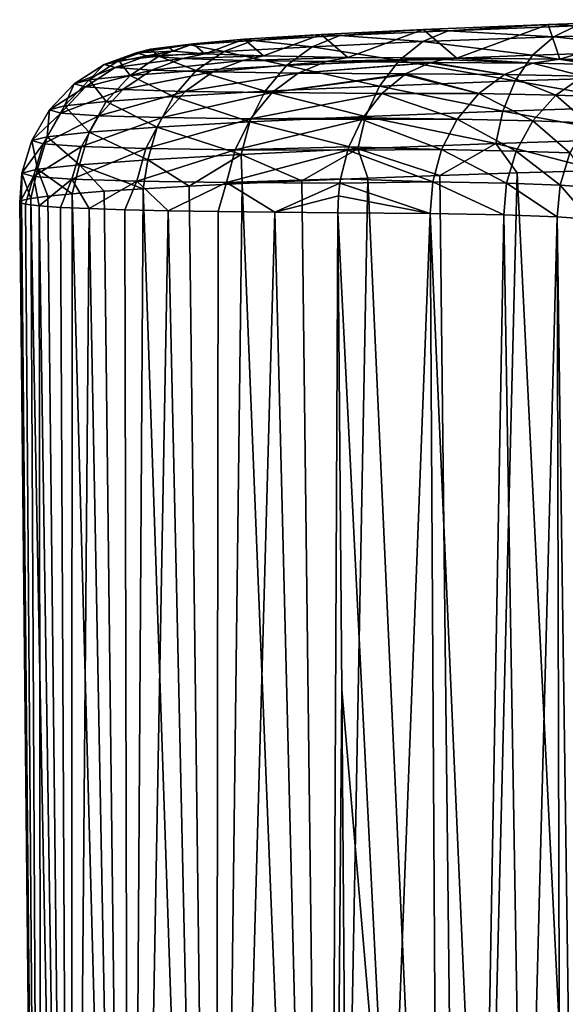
# Model space of a CAD drawing. Header units: millimetres. Extents: x -24 to 72, y 0 to 310.
# Tile 173 of 251: x -24 to -16, y 295 to 310. Entities that reach past the tile are written whole.
import ezdxf

# ---------------------------------------------------------------- set-up
doc = ezdxf.new("R2010")
doc.units = ezdxf.units.MM
doc.header["$LTSCALE"] = 65.185185
for name, color, linetype in [('64', 7, 'CONTINUOUS'), ('71', 7, 'CONTINUOUS'), ('72', 7, 'CONTINUOUS'), ('74', 7, 'CONTINUOUS'), ('76', 7, 'CONTINUOUS')]:
    doc.layers.add(name, color=color, linetype=linetype)

msp = doc.modelspace()

# ---------------------------------------------------------------- linework, layer by layer
at = {"layer": '64', "color": 7, "linetype": 'CONTINUOUS'}
for points in [[(-18.165, 309.741, 234.703), (-16.272, 309.816, 237.081), (-17.657, 309.303, 209.099), (-18.165, 309.741, 234.703)], [(-17.657, 309.303, 209.099), (-16.272, 309.816, 237.081), (-16.093, 309.289, 206.703), (-17.657, 309.303, 209.099)], [(-16.272, 309.816, 237.081), (-14.067, 309.888, 239.177), (-16.093, 309.289, 206.703), (-16.272, 309.816, 237.081)], [(-16.093, 309.289, 206.703), (-14.067, 309.888, 239.177), (-14.848, 309.264, 204.125), (-16.093, 309.289, 206.703)], [(-20.881, 309.591, 229.286), (-19.711, 309.664, 232.088), (-20.586, 309.337, 214.407), (-20.881, 309.591, 229.286)], [(-20.586, 309.337, 214.407), (-19.711, 309.664, 232.088), (-19.306, 309.316, 211.653), (-20.586, 309.337, 214.407)], [(-19.711, 309.664, 232.088), (-18.165, 309.741, 234.703), (-19.306, 309.316, 211.653), (-19.711, 309.664, 232.088)], [(-19.306, 309.316, 211.653), (-18.165, 309.741, 234.703), (-17.657, 309.303, 209.099), (-19.306, 309.316, 211.653)], [(-22.012, 309.462, 223.339), (-21.653, 309.523, 226.351), (-21.952, 309.41, 220.306), (-22.012, 309.462, 223.339)], [(-21.952, 309.41, 220.306), (-21.653, 309.523, 226.351), (-21.473, 309.369, 217.31), (-21.952, 309.41, 220.306)], [(-21.653, 309.523, 226.351), (-20.881, 309.591, 229.286), (-21.473, 309.369, 217.31), (-21.653, 309.523, 226.351)], [(-21.473, 309.369, 217.31), (-20.881, 309.591, 229.286), (-20.586, 309.337, 214.407), (-21.473, 309.369, 217.31)]]:
    msp.add_3dface(points, dxfattribs=at)
at = {"layer": '71', "color": 7, "linetype": 'CONTINUOUS'}
for points in [[(-17.915, 307.524, 238.69), (-17.543, 275.182, 239.241), (-16.739, 307.563, 239.888), (-17.915, 307.524, 238.69)], [(-17.543, 275.182, 239.241), (-15.149, 275.221, 241.477), (-16.739, 307.563, 239.888), (-17.543, 275.182, 239.241)], [(-16.739, 307.563, 239.888), (-15.149, 275.221, 241.477), (-15.483, 307.599, 241.003), (-16.739, 307.563, 239.888)], [(-21.711, 307.364, 233.178), (-21.313, 275.089, 233.901), (-20.907, 307.404, 234.651), (-21.711, 307.364, 233.178)], [(-21.313, 275.089, 233.901), (-19.611, 275.138, 236.7), (-20.907, 307.404, 234.651), (-21.313, 275.089, 233.901)], [(-20.907, 307.404, 234.651), (-19.611, 275.138, 236.7), (-20.004, 307.445, 236.065), (-20.907, 307.404, 234.651)], [(-20.004, 307.445, 236.065), (-19.611, 275.138, 236.7), (-19.005, 307.485, 237.414), (-20.004, 307.445, 236.065)], [(-19.611, 275.138, 236.7), (-17.543, 275.182, 239.241), (-19.005, 307.485, 237.414), (-19.611, 275.138, 236.7)], [(-19.005, 307.485, 237.414), (-17.543, 275.182, 239.241), (-17.915, 307.524, 238.69), (-19.005, 307.485, 237.414)], [(-23.857, 307.211, 226.838), (-23.502, 274.981, 227.742), (-23.486, 307.247, 228.475), (-23.857, 307.211, 226.838)], [(-23.502, 274.981, 227.742), (-22.618, 275.036, 230.896), (-23.486, 307.247, 228.475), (-23.502, 274.981, 227.742)], [(-23.486, 307.247, 228.475), (-22.618, 275.036, 230.896), (-23.003, 307.285, 230.082), (-23.486, 307.247, 228.475)], [(-23.003, 307.285, 230.082), (-22.618, 275.036, 230.896), (-22.411, 307.324, 231.652), (-23.003, 307.285, 230.082)], [(-22.618, 275.036, 230.896), (-21.313, 275.089, 233.901), (-22.411, 307.324, 231.652), (-22.618, 275.036, 230.896)], [(-22.411, 307.324, 231.652), (-21.313, 275.089, 233.901), (-21.711, 307.364, 233.178), (-22.411, 307.324, 231.652)], [(-24.281, 307.115, 221.828), (-23.948, 274.925, 224.497), (-24.255, 307.145, 223.506), (-24.281, 307.115, 221.828)], [(-23.948, 274.868, 221.221), (-23.948, 274.925, 224.497), (-24.281, 307.115, 221.828), (-23.948, 274.868, 221.221)], [(-24.191, 307.088, 220.151), (-23.948, 274.868, 221.221), (-24.281, 307.115, 221.828), (-24.191, 307.088, 220.151)], [(-24.255, 307.145, 223.506), (-23.948, 274.925, 224.497), (-24.114, 307.177, 225.179), (-24.255, 307.145, 223.506)], [(-24.114, 307.177, 225.179), (-23.502, 274.981, 227.742), (-23.857, 307.211, 226.838), (-24.114, 307.177, 225.179)], [(-23.948, 274.925, 224.497), (-23.502, 274.981, 227.742), (-24.114, 307.177, 225.179), (-23.948, 274.925, 224.497)], [(-23.985, 307.063, 218.485), (-23.948, 274.868, 221.221), (-24.191, 307.088, 220.151), (-23.985, 307.063, 218.485)], [(-23.502, 274.811, 217.976), (-23.948, 274.868, 221.221), (-23.985, 307.063, 218.485), (-23.502, 274.811, 217.976)], [(-23.664, 307.041, 216.837), (-23.502, 274.811, 217.976), (-23.985, 307.063, 218.485), (-23.664, 307.041, 216.837)], [(-23.23, 307.021, 215.215), (-23.502, 274.811, 217.976), (-23.664, 307.041, 216.837), (-23.23, 307.021, 215.215)], [(-22.618, 274.756, 214.822), (-23.502, 274.811, 217.976), (-23.23, 307.021, 215.215), (-22.618, 274.756, 214.822)], [(-22.686, 307.004, 213.627), (-22.618, 274.756, 214.822), (-23.23, 307.021, 215.215), (-22.686, 307.004, 213.627)], [(-22.032, 306.989, 212.081), (-22.618, 274.756, 214.822), (-22.686, 307.004, 213.627), (-22.032, 306.989, 212.081)], [(-21.313, 274.703, 211.817), (-22.618, 274.756, 214.822), (-22.032, 306.989, 212.081), (-21.313, 274.703, 211.817)], [(-21.274, 306.977, 210.583), (-21.313, 274.703, 211.817), (-22.032, 306.989, 212.081), (-21.274, 306.977, 210.583)], [(-20.415, 306.968, 209.142), (-21.313, 274.703, 211.817), (-21.274, 306.977, 210.583), (-20.415, 306.968, 209.142)], [(-19.611, 274.655, 209.018), (-21.313, 274.703, 211.817), (-20.415, 306.968, 209.142), (-19.611, 274.655, 209.018)], [(-19.457, 306.96, 207.763), (-19.611, 274.655, 209.018), (-20.415, 306.968, 209.142), (-19.457, 306.96, 207.763)], [(-19.4, 299.729, 207.918), (-19.611, 274.655, 209.018), (-19.457, 306.96, 207.763), (-19.4, 299.729, 207.918)], [(-19.343, 292.514, 208.073), (-19.611, 274.655, 209.018), (-19.4, 299.729, 207.918), (-19.343, 292.514, 208.073)]]:
    msp.add_3dface(points, dxfattribs=at)
at = {"layer": '72', "color": 7, "linetype": 'CONTINUOUS'}
for points in [[(-19.4, 299.729, 207.918), (-19.457, 306.96, 207.763), (-18.667, 291.125, 207.159), (-19.4, 299.729, 207.918)], [(-18.667, 291.125, 207.159), (-19.457, 306.96, 207.763), (-18.058, 306.948, 205.615), (-18.667, 291.125, 207.159)], [(-17.957, 289.89, 206.047), (-18.667, 291.125, 207.159), (-18.058, 306.948, 205.615), (-17.957, 289.89, 206.047)], [(-17.264, 288.836, 204.758), (-17.957, 289.89, 206.047), (-18.058, 306.948, 205.615), (-17.264, 288.836, 204.758)], [(-16.944, 306.927, 203.302), (-17.264, 288.836, 204.758), (-18.058, 306.948, 205.615), (-16.944, 306.927, 203.302)], [(-16.627, 287.966, 203.303), (-17.264, 288.836, 204.758), (-16.944, 306.927, 203.302), (-16.627, 287.966, 203.303)], [(-16.135, 306.899, 200.866), (-16.627, 287.966, 203.303), (-16.944, 306.927, 203.302), (-16.135, 306.899, 200.866)], [(-16.082, 287.282, 201.697), (-16.627, 287.966, 203.303), (-16.135, 306.899, 200.866), (-16.082, 287.282, 201.697)], [(-15.854, 287.009, 200.842), (-16.082, 287.282, 201.697), (-16.135, 306.899, 200.866), (-15.854, 287.009, 200.842)], [(-15.645, 306.863, 198.347), (-15.854, 287.009, 200.842), (-16.135, 306.899, 200.866), (-15.645, 306.863, 198.347)], [(-19.343, 292.514, 208.073), (-19.4, 299.729, 207.918), (-18.667, 291.125, 207.159), (-19.343, 292.514, 208.073)]]:
    msp.add_3dface(points, dxfattribs=at)
at = {"layer": '74', "color": 7, "linetype": 'CONTINUOUS'}
for points in [[(-18.065, 309.233, 208.795), (-16.93, 309.055, 206.234), (-18.431, 309.064, 208.522), (-18.065, 309.233, 208.795)], [(-18.041, 309.24, 208.813), (-16.93, 309.055, 206.234), (-18.065, 309.233, 208.795), (-18.041, 309.24, 208.813)], [(-17.862, 309.282, 208.946), (-16.509, 309.227, 206.47), (-18.041, 309.24, 208.813), (-17.862, 309.282, 208.946)], [(-16.509, 309.227, 206.47), (-16.93, 309.055, 206.234), (-18.041, 309.24, 208.813), (-16.509, 309.227, 206.47)], [(-17.657, 309.303, 209.099), (-16.509, 309.227, 206.47), (-17.862, 309.282, 208.946), (-17.657, 309.303, 209.099)], [(-17.657, 309.303, 209.099), (-16.093, 309.289, 206.703), (-16.509, 309.227, 206.47), (-17.657, 309.303, 209.099)], [(-16.509, 309.227, 206.47), (-15.739, 309.032, 203.767), (-16.93, 309.055, 206.234), (-16.509, 309.227, 206.47)], [(-16.093, 309.289, 206.703), (-15.291, 309.204, 203.947), (-16.509, 309.227, 206.47), (-16.093, 309.289, 206.703)], [(-15.291, 309.204, 203.947), (-15.739, 309.032, 203.767), (-16.509, 309.227, 206.47), (-15.291, 309.204, 203.947)], [(-16.093, 309.289, 206.703), (-14.848, 309.264, 204.125), (-15.291, 309.204, 203.947), (-16.093, 309.289, 206.703)], [(-18.449, 309.052, 208.508), (-17.321, 308.766, 206.015), (-18.792, 308.77, 208.253), (-18.449, 309.052, 208.508)], [(-18.431, 309.064, 208.522), (-17.321, 308.766, 206.015), (-18.449, 309.052, 208.508), (-18.431, 309.064, 208.522)], [(-16.93, 309.055, 206.234), (-17.321, 308.766, 206.015), (-18.431, 309.064, 208.522), (-16.93, 309.055, 206.234)], [(-16.93, 309.055, 206.234), (-16.156, 308.744, 203.601), (-17.321, 308.766, 206.015), (-16.93, 309.055, 206.234)], [(-15.739, 309.032, 203.767), (-16.156, 308.744, 203.601), (-16.93, 309.055, 206.234), (-15.739, 309.032, 203.767)], [(-15.739, 309.032, 203.767), (-15.31, 308.713, 201.058), (-16.156, 308.744, 203.601), (-15.739, 309.032, 203.767)], [(-18.792, 308.77, 208.253), (-17.649, 308.376, 205.834), (-19.078, 308.399, 208.041), (-18.792, 308.77, 208.253)], [(-17.321, 308.766, 206.015), (-17.649, 308.376, 205.834), (-18.792, 308.77, 208.253), (-17.321, 308.766, 206.015)], [(-17.321, 308.766, 206.015), (-16.505, 308.355, 203.464), (-17.649, 308.376, 205.834), (-17.321, 308.766, 206.015)], [(-16.156, 308.744, 203.601), (-16.505, 308.355, 203.464), (-17.321, 308.766, 206.015), (-16.156, 308.744, 203.601)], [(-16.156, 308.744, 203.601), (-15.675, 308.325, 200.968), (-16.505, 308.355, 203.464), (-16.156, 308.744, 203.601)], [(-15.31, 308.713, 201.058), (-15.675, 308.325, 200.968), (-16.156, 308.744, 203.601), (-15.31, 308.713, 201.058)], [(-19.093, 308.373, 208.03), (-17.885, 307.916, 205.704), (-19.29, 307.958, 207.885), (-19.093, 308.373, 208.03)], [(-19.078, 308.399, 208.041), (-17.649, 308.376, 205.834), (-19.093, 308.373, 208.03), (-19.078, 308.399, 208.041)], [(-17.649, 308.376, 205.834), (-17.885, 307.916, 205.704), (-19.093, 308.373, 208.03), (-17.649, 308.376, 205.834)], [(-17.649, 308.376, 205.834), (-16.758, 307.895, 203.367), (-17.885, 307.916, 205.704), (-17.649, 308.376, 205.834)], [(-16.505, 308.355, 203.464), (-16.758, 307.895, 203.367), (-17.649, 308.376, 205.834), (-16.505, 308.355, 203.464)], [(-16.505, 308.355, 203.464), (-15.94, 307.866, 200.904), (-16.758, 307.895, 203.367), (-16.505, 308.355, 203.464)], [(-15.675, 308.325, 200.968), (-15.94, 307.866, 200.904), (-16.505, 308.355, 203.464), (-15.675, 308.325, 200.968)], [(-19.308, 307.906, 207.871), (-18.02, 307.427, 205.632), (-19.419, 307.471, 207.79), (-19.308, 307.906, 207.871)], [(-19.29, 307.958, 207.885), (-17.885, 307.916, 205.704), (-19.308, 307.906, 207.871), (-19.29, 307.958, 207.885)], [(-17.885, 307.916, 205.704), (-18.02, 307.427, 205.632), (-19.308, 307.906, 207.871), (-17.885, 307.916, 205.704)], [(-17.885, 307.916, 205.704), (-16.903, 307.407, 203.314), (-18.02, 307.427, 205.632), (-17.885, 307.916, 205.704)], [(-16.758, 307.895, 203.367), (-16.903, 307.407, 203.314), (-17.885, 307.916, 205.704), (-16.758, 307.895, 203.367)], [(-16.758, 307.895, 203.367), (-16.091, 307.378, 200.871), (-16.903, 307.407, 203.314), (-16.758, 307.895, 203.367)], [(-15.94, 307.866, 200.904), (-16.091, 307.378, 200.871), (-16.758, 307.895, 203.367), (-15.94, 307.866, 200.904)], [(-15.94, 307.866, 200.904), (-15.6, 307.342, 198.345), (-16.091, 307.378, 200.871), (-15.94, 307.866, 200.904)], [(-19.428, 307.41, 207.784), (-18.058, 306.948, 205.615), (-19.449, 307.217, 207.768), (-19.428, 307.41, 207.784)], [(-19.419, 307.471, 207.79), (-18.02, 307.427, 205.632), (-19.428, 307.41, 207.784), (-19.419, 307.471, 207.79)], [(-18.02, 307.427, 205.632), (-18.058, 306.948, 205.615), (-19.428, 307.41, 207.784), (-18.02, 307.427, 205.632)], [(-16.944, 306.927, 203.302), (-18.058, 306.948, 205.615), (-18.02, 307.427, 205.632), (-16.944, 306.927, 203.302)], [(-16.903, 307.407, 203.314), (-16.944, 306.927, 203.302), (-18.02, 307.427, 205.632), (-16.903, 307.407, 203.314)], [(-16.135, 306.899, 200.866), (-16.944, 306.927, 203.302), (-16.903, 307.407, 203.314), (-16.135, 306.899, 200.866)], [(-16.091, 307.378, 200.871), (-16.135, 306.899, 200.866), (-16.903, 307.407, 203.314), (-16.091, 307.378, 200.871)], [(-15.645, 306.863, 198.347), (-16.135, 306.899, 200.866), (-16.091, 307.378, 200.871), (-15.645, 306.863, 198.347)], [(-15.6, 307.342, 198.345), (-15.645, 306.863, 198.347), (-16.091, 307.378, 200.871), (-15.6, 307.342, 198.345)], [(-18.058, 306.948, 205.615), (-19.457, 306.96, 207.763), (-19.449, 307.217, 207.768), (-18.058, 306.948, 205.615)]]:
    msp.add_3dface(points, dxfattribs=at)
at = {"layer": '76', "color": 7, "linetype": 'CONTINUOUS'}
for points in [[(-16.272, 309.816, 237.081), (-18.165, 309.741, 234.703), (-17.787, 309.72, 236.03), (-16.272, 309.816, 237.081)], [(-15.845, 309.793, 238.215), (-16.272, 309.816, 237.081), (-17.787, 309.72, 236.03), (-15.845, 309.793, 238.215)], [(-15.845, 309.793, 238.215), (-17.787, 309.72, 236.03), (-16.187, 309.629, 238.567), (-15.845, 309.793, 238.215)], [(-14.067, 309.888, 239.177), (-16.272, 309.816, 237.081), (-15.845, 309.793, 238.215), (-14.067, 309.888, 239.177)], [(-13.93, 309.699, 240.524), (-15.845, 309.793, 238.215), (-16.187, 309.629, 238.567), (-13.93, 309.699, 240.524)], [(-19.711, 309.664, 232.088), (-20.881, 309.591, 229.286), (-20.741, 309.573, 231), (-19.711, 309.664, 232.088)], [(-19.428, 309.646, 233.611), (-19.711, 309.664, 232.088), (-20.741, 309.573, 231), (-19.428, 309.646, 233.611)], [(-19.428, 309.646, 233.611), (-20.741, 309.573, 231), (-19.848, 309.478, 233.862), (-19.428, 309.646, 233.611)], [(-18.171, 309.555, 236.334), (-19.428, 309.646, 233.611), (-19.848, 309.478, 233.862), (-18.171, 309.555, 236.334)], [(-18.165, 309.741, 234.703), (-19.711, 309.664, 232.088), (-19.428, 309.646, 233.611), (-18.165, 309.741, 234.703)], [(-17.787, 309.72, 236.03), (-18.165, 309.741, 234.703), (-19.428, 309.646, 233.611), (-17.787, 309.72, 236.03)], [(-17.787, 309.72, 236.03), (-19.428, 309.646, 233.611), (-18.171, 309.555, 236.334), (-17.787, 309.72, 236.03)], [(-16.187, 309.629, 238.567), (-17.787, 309.72, 236.03), (-18.171, 309.555, 236.334), (-16.187, 309.629, 238.567)], [(-13.93, 309.699, 240.524), (-16.187, 309.629, 238.567), (-14.204, 309.418, 240.894), (-13.93, 309.699, 240.524)], [(-21.653, 309.523, 226.351), (-22.012, 309.462, 223.339), (-22.298, 309.44, 225.38), (-21.653, 309.523, 226.351)], [(-21.703, 309.504, 228.241), (-21.653, 309.523, 226.351), (-22.298, 309.44, 225.38), (-21.703, 309.504, 228.241)], [(-21.703, 309.504, 228.241), (-22.298, 309.44, 225.38), (-22.172, 309.332, 228.374), (-21.703, 309.504, 228.241)], [(-21.189, 309.403, 231.194), (-21.703, 309.504, 228.241), (-22.172, 309.332, 228.374), (-21.189, 309.403, 231.194)], [(-20.881, 309.591, 229.286), (-21.653, 309.523, 226.351), (-21.703, 309.504, 228.241), (-20.881, 309.591, 229.286)], [(-20.741, 309.573, 231), (-20.881, 309.591, 229.286), (-21.703, 309.504, 228.241), (-20.741, 309.573, 231)], [(-20.741, 309.573, 231), (-21.703, 309.504, 228.241), (-21.189, 309.403, 231.194), (-20.741, 309.573, 231)], [(-19.848, 309.478, 233.862), (-20.741, 309.573, 231), (-21.189, 309.403, 231.194), (-19.848, 309.478, 233.862)], [(-18.171, 309.555, 236.334), (-19.848, 309.478, 233.862), (-18.528, 309.27, 236.62), (-18.171, 309.555, 236.334)], [(-16.506, 309.347, 238.898), (-18.171, 309.555, 236.334), (-18.528, 309.27, 236.62), (-16.506, 309.347, 238.898)], [(-16.187, 309.629, 238.567), (-18.171, 309.555, 236.334), (-16.506, 309.347, 238.898), (-16.187, 309.629, 238.567)], [(-14.204, 309.418, 240.894), (-16.187, 309.629, 238.567), (-16.506, 309.347, 238.898), (-14.204, 309.418, 240.894)], [(-22.516, 309.384, 222.466), (-22.352, 309.337, 219.548), (-23.002, 309.209, 222.474), (-22.516, 309.384, 222.466)], [(-22.78, 309.267, 225.451), (-22.516, 309.384, 222.466), (-23.002, 309.209, 222.474), (-22.78, 309.267, 225.451)], [(-22.298, 309.44, 225.38), (-22.516, 309.384, 222.466), (-22.78, 309.267, 225.451), (-22.298, 309.44, 225.38)], [(-22.172, 309.332, 228.374), (-22.298, 309.44, 225.38), (-22.78, 309.267, 225.451), (-22.172, 309.332, 228.374)], [(-22.012, 309.462, 223.339), (-21.952, 309.41, 220.306), (-22.516, 309.384, 222.466), (-22.012, 309.462, 223.339)], [(-22.298, 309.44, 225.38), (-22.012, 309.462, 223.339), (-22.516, 309.384, 222.466), (-22.298, 309.44, 225.38)], [(-22.516, 309.384, 222.466), (-21.952, 309.41, 220.306), (-22.352, 309.337, 219.548), (-22.516, 309.384, 222.466)], [(-21.952, 309.41, 220.306), (-21.473, 309.369, 217.31), (-22.352, 309.337, 219.548), (-21.952, 309.41, 220.306)], [(-22.352, 309.337, 219.548), (-21.473, 309.369, 217.31), (-21.811, 309.3, 216.676), (-22.352, 309.337, 219.548)], [(-21.189, 309.403, 231.194), (-22.172, 309.332, 228.374), (-21.606, 309.115, 231.377), (-21.189, 309.403, 231.194)], [(-21.473, 309.369, 217.31), (-20.586, 309.337, 214.407), (-21.811, 309.3, 216.676), (-21.473, 309.369, 217.31)], [(-20.238, 309.192, 234.099), (-21.189, 309.403, 231.194), (-21.606, 309.115, 231.377), (-20.238, 309.192, 234.099)], [(-19.848, 309.478, 233.862), (-21.189, 309.403, 231.194), (-20.238, 309.192, 234.099), (-19.848, 309.478, 233.862)], [(-18.528, 309.27, 236.62), (-19.848, 309.478, 233.862), (-20.238, 309.192, 234.099), (-18.528, 309.27, 236.62)], [(-16.506, 309.347, 238.898), (-18.528, 309.27, 236.62), (-16.77, 308.96, 239.178), (-16.506, 309.347, 238.898)], [(-14.431, 309.033, 241.207), (-16.506, 309.347, 238.898), (-16.77, 308.96, 239.178), (-14.431, 309.033, 241.207)], [(-14.204, 309.418, 240.894), (-16.506, 309.347, 238.898), (-14.431, 309.033, 241.207), (-14.204, 309.418, 240.894)], [(-23.002, 309.209, 222.474), (-22.835, 309.161, 219.492), (-23.454, 308.916, 222.483), (-23.002, 309.209, 222.474)], [(-23.227, 308.975, 225.52), (-23.002, 309.209, 222.474), (-23.454, 308.916, 222.483), (-23.227, 308.975, 225.52)], [(-22.78, 309.267, 225.451), (-23.002, 309.209, 222.474), (-23.227, 308.975, 225.52), (-22.78, 309.267, 225.451)], [(-22.608, 309.041, 228.502), (-22.78, 309.267, 225.451), (-23.227, 308.975, 225.52), (-22.608, 309.041, 228.502)], [(-23.002, 309.209, 222.474), (-22.352, 309.337, 219.548), (-22.835, 309.161, 219.492), (-23.002, 309.209, 222.474)], [(-22.352, 309.337, 219.548), (-21.811, 309.3, 216.676), (-22.835, 309.161, 219.492), (-22.352, 309.337, 219.548)], [(-22.835, 309.161, 219.492), (-21.811, 309.3, 216.676), (-22.282, 309.123, 216.558), (-22.835, 309.161, 219.492)], [(-22.172, 309.332, 228.374), (-22.78, 309.267, 225.451), (-22.608, 309.041, 228.502), (-22.172, 309.332, 228.374)], [(-21.606, 309.115, 231.377), (-22.172, 309.332, 228.374), (-22.608, 309.041, 228.502), (-21.606, 309.115, 231.377)], [(-21.811, 309.3, 216.676), (-20.9, 309.271, 213.899), (-22.282, 309.123, 216.558), (-21.811, 309.3, 216.676)], [(-22.282, 309.123, 216.558), (-20.9, 309.271, 213.899), (-21.352, 309.095, 213.72), (-22.282, 309.123, 216.558)], [(-21.811, 309.3, 216.676), (-20.586, 309.337, 214.407), (-20.9, 309.271, 213.899), (-21.811, 309.3, 216.676)], [(-20.238, 309.192, 234.099), (-21.606, 309.115, 231.377), (-20.562, 308.801, 234.3), (-20.238, 309.192, 234.099)], [(-20.9, 309.271, 213.899), (-19.636, 309.252, 211.263), (-21.352, 309.095, 213.72), (-20.9, 309.271, 213.899)], [(-21.352, 309.095, 213.72), (-19.636, 309.252, 211.263), (-20.061, 309.075, 211.026), (-21.352, 309.095, 213.72)], [(-20.586, 309.337, 214.407), (-19.306, 309.316, 211.653), (-20.9, 309.271, 213.899), (-20.586, 309.337, 214.407)], [(-20.9, 309.271, 213.899), (-19.306, 309.316, 211.653), (-19.636, 309.252, 211.263), (-20.9, 309.271, 213.899)], [(-18.825, 308.881, 236.863), (-20.238, 309.192, 234.099), (-20.562, 308.801, 234.3), (-18.825, 308.881, 236.863)], [(-18.528, 309.27, 236.62), (-20.238, 309.192, 234.099), (-18.825, 308.881, 236.863), (-18.528, 309.27, 236.62)], [(-19.636, 309.252, 211.263), (-18.041, 309.24, 208.813), (-20.061, 309.075, 211.026), (-19.636, 309.252, 211.263)], [(-18.041, 309.24, 208.813), (-18.065, 309.233, 208.795), (-20.061, 309.075, 211.026), (-18.041, 309.24, 208.813)], [(-18.065, 309.233, 208.795), (-18.431, 309.064, 208.522), (-20.061, 309.075, 211.026), (-18.065, 309.233, 208.795)], [(-19.306, 309.316, 211.653), (-17.657, 309.303, 209.099), (-19.636, 309.252, 211.263), (-19.306, 309.316, 211.653)], [(-17.657, 309.303, 209.099), (-17.862, 309.282, 208.946), (-19.636, 309.252, 211.263), (-17.657, 309.303, 209.099)], [(-17.862, 309.282, 208.946), (-18.041, 309.24, 208.813), (-19.636, 309.252, 211.263), (-17.862, 309.282, 208.946)], [(-16.77, 308.96, 239.178), (-18.528, 309.27, 236.62), (-18.825, 308.881, 236.863), (-16.77, 308.96, 239.178)], [(-23.454, 308.916, 222.483), (-22.835, 309.161, 219.492), (-23.284, 308.867, 219.442), (-23.454, 308.916, 222.483)], [(-22.835, 309.161, 219.492), (-22.282, 309.123, 216.558), (-23.284, 308.867, 219.442), (-22.835, 309.161, 219.492)], [(-23.284, 308.867, 219.442), (-22.282, 309.123, 216.558), (-22.72, 308.828, 216.449), (-23.284, 308.867, 219.442)], [(-22.608, 309.041, 228.502), (-23.227, 308.975, 225.52), (-22.97, 308.647, 228.611), (-22.608, 309.041, 228.502)], [(-21.952, 308.722, 231.534), (-22.608, 309.041, 228.502), (-22.97, 308.647, 228.611), (-21.952, 308.722, 231.534)], [(-22.282, 309.123, 216.558), (-21.352, 309.095, 213.72), (-22.72, 308.828, 216.449), (-22.282, 309.123, 216.558)], [(-22.72, 308.828, 216.449), (-21.352, 309.095, 213.72), (-21.771, 308.8, 213.554), (-22.72, 308.828, 216.449)], [(-21.606, 309.115, 231.377), (-22.608, 309.041, 228.502), (-21.952, 308.722, 231.534), (-21.606, 309.115, 231.377)], [(-20.562, 308.801, 234.3), (-21.606, 309.115, 231.377), (-21.952, 308.722, 231.534), (-20.562, 308.801, 234.3)], [(-21.352, 309.095, 213.72), (-20.061, 309.075, 211.026), (-21.771, 308.8, 213.554), (-21.352, 309.095, 213.72)], [(-21.771, 308.8, 213.554), (-20.061, 309.075, 211.026), (-20.455, 308.781, 210.807), (-21.771, 308.8, 213.554)], [(-20.061, 309.075, 211.026), (-18.431, 309.064, 208.522), (-20.455, 308.781, 210.807), (-20.061, 309.075, 211.026)], [(-18.431, 309.064, 208.522), (-18.449, 309.052, 208.508), (-20.455, 308.781, 210.807), (-18.431, 309.064, 208.522)], [(-18.449, 309.052, 208.508), (-18.792, 308.77, 208.253), (-20.455, 308.781, 210.807), (-18.449, 309.052, 208.508)], [(-23.454, 308.916, 222.483), (-23.284, 308.867, 219.442), (-23.83, 308.52, 222.493), (-23.454, 308.916, 222.483)], [(-23.6, 308.579, 225.58), (-23.454, 308.916, 222.483), (-23.83, 308.52, 222.493), (-23.6, 308.579, 225.58)], [(-23.227, 308.975, 225.52), (-23.454, 308.916, 222.483), (-23.6, 308.579, 225.58), (-23.227, 308.975, 225.52)], [(-22.97, 308.647, 228.611), (-23.227, 308.975, 225.52), (-23.6, 308.579, 225.58), (-22.97, 308.647, 228.611)], [(-16.77, 308.96, 239.178), (-18.825, 308.881, 236.863), (-16.959, 308.499, 239.384), (-16.77, 308.96, 239.178)], [(-14.594, 308.574, 241.437), (-16.77, 308.96, 239.178), (-16.959, 308.499, 239.384), (-14.594, 308.574, 241.437)], [(-14.431, 309.033, 241.207), (-16.77, 308.96, 239.178), (-14.594, 308.574, 241.437), (-14.431, 309.033, 241.207)], [(-23.83, 308.52, 222.493), (-23.284, 308.867, 219.442), (-23.657, 308.47, 219.403), (-23.83, 308.52, 222.493)], [(-23.284, 308.867, 219.442), (-22.72, 308.828, 216.449), (-23.657, 308.47, 219.403), (-23.284, 308.867, 219.442)], [(-23.657, 308.47, 219.403), (-22.72, 308.828, 216.449), (-23.084, 308.431, 216.36), (-23.657, 308.47, 219.403)], [(-22.72, 308.828, 216.449), (-21.771, 308.8, 213.554), (-23.084, 308.431, 216.36), (-22.72, 308.828, 216.449)], [(-23.084, 308.431, 216.36), (-21.771, 308.8, 213.554), (-22.12, 308.402, 213.418), (-23.084, 308.431, 216.36)], [(-21.771, 308.8, 213.554), (-20.455, 308.781, 210.807), (-22.12, 308.402, 213.418), (-21.771, 308.8, 213.554)], [(-22.12, 308.402, 213.418), (-20.455, 308.781, 210.807), (-20.783, 308.383, 210.625), (-22.12, 308.402, 213.418)], [(-20.562, 308.801, 234.3), (-21.952, 308.722, 231.534), (-20.794, 308.338, 234.45), (-20.562, 308.801, 234.3)], [(-19.038, 308.42, 237.042), (-20.562, 308.801, 234.3), (-20.794, 308.338, 234.45), (-19.038, 308.42, 237.042)], [(-20.455, 308.781, 210.807), (-18.792, 308.77, 208.253), (-20.783, 308.383, 210.625), (-20.455, 308.781, 210.807)], [(-18.792, 308.77, 208.253), (-19.078, 308.399, 208.041), (-20.783, 308.383, 210.625), (-18.792, 308.77, 208.253)], [(-18.825, 308.881, 236.863), (-20.562, 308.801, 234.3), (-19.038, 308.42, 237.042), (-18.825, 308.881, 236.863)], [(-16.959, 308.499, 239.384), (-18.825, 308.881, 236.863), (-19.038, 308.42, 237.042), (-16.959, 308.499, 239.384)], [(-22.97, 308.647, 228.611), (-23.6, 308.579, 225.58), (-23.229, 308.182, 228.694), (-22.97, 308.647, 228.611)], [(-22.199, 308.258, 231.651), (-22.97, 308.647, 228.611), (-23.229, 308.182, 228.694), (-22.199, 308.258, 231.651)], [(-21.952, 308.722, 231.534), (-22.97, 308.647, 228.611), (-22.199, 308.258, 231.651), (-21.952, 308.722, 231.534)], [(-20.794, 308.338, 234.45), (-21.952, 308.722, 231.534), (-22.199, 308.258, 231.651), (-20.794, 308.338, 234.45)], [(-23.83, 308.52, 222.493), (-23.657, 308.47, 219.403), (-24.099, 308.053, 222.504), (-23.83, 308.52, 222.493)], [(-23.866, 308.113, 225.627), (-23.83, 308.52, 222.493), (-24.099, 308.053, 222.504), (-23.866, 308.113, 225.627)], [(-24.099, 308.053, 222.504), (-23.657, 308.47, 219.403), (-23.924, 308.003, 219.377), (-24.099, 308.053, 222.504)], [(-23.657, 308.47, 219.403), (-23.084, 308.431, 216.36), (-23.924, 308.003, 219.377), (-23.657, 308.47, 219.403)], [(-23.6, 308.579, 225.58), (-23.83, 308.52, 222.493), (-23.866, 308.113, 225.627), (-23.6, 308.579, 225.58)], [(-23.229, 308.182, 228.694), (-23.6, 308.579, 225.58), (-23.866, 308.113, 225.627), (-23.229, 308.182, 228.694)], [(-17.064, 308.008, 239.507), (-16.959, 308.499, 239.384), (-19.038, 308.42, 237.042), (-17.064, 308.008, 239.507)], [(-17.064, 308.008, 239.507), (-14.684, 308.083, 241.574), (-16.959, 308.499, 239.384), (-17.064, 308.008, 239.507)], [(-14.684, 308.083, 241.574), (-14.594, 308.574, 241.437), (-16.959, 308.499, 239.384), (-14.684, 308.083, 241.574)], [(-23.924, 308.003, 219.377), (-23.084, 308.431, 216.36), (-23.344, 307.963, 216.299), (-23.924, 308.003, 219.377)], [(-23.084, 308.431, 216.36), (-22.12, 308.402, 213.418), (-23.344, 307.963, 216.299), (-23.084, 308.431, 216.36)], [(-23.344, 307.963, 216.299), (-22.12, 308.402, 213.418), (-22.37, 307.934, 213.322), (-23.344, 307.963, 216.299)], [(-22.12, 308.402, 213.418), (-20.783, 308.383, 210.625), (-22.37, 307.934, 213.322), (-22.12, 308.402, 213.418)], [(-22.37, 307.934, 213.322), (-20.783, 308.383, 210.625), (-21.017, 307.915, 210.497), (-22.37, 307.934, 213.322)], [(-20.923, 307.845, 234.539), (-20.794, 308.338, 234.45), (-22.199, 308.258, 231.651), (-20.923, 307.845, 234.539)], [(-20.783, 308.383, 210.625), (-19.093, 308.373, 208.03), (-21.017, 307.915, 210.497), (-20.783, 308.383, 210.625)], [(-19.093, 308.373, 208.03), (-19.29, 307.958, 207.885), (-21.017, 307.915, 210.497), (-19.093, 308.373, 208.03)], [(-20.923, 307.845, 234.539), (-19.155, 307.927, 237.149), (-20.794, 308.338, 234.45), (-20.923, 307.845, 234.539)], [(-19.155, 307.927, 237.149), (-19.038, 308.42, 237.042), (-20.794, 308.338, 234.45), (-19.155, 307.927, 237.149)], [(-19.078, 308.399, 208.041), (-19.093, 308.373, 208.03), (-20.783, 308.383, 210.625), (-19.078, 308.399, 208.041)], [(-19.155, 307.927, 237.149), (-17.064, 308.008, 239.507), (-19.038, 308.42, 237.042), (-19.155, 307.927, 237.149)], [(-23.373, 307.688, 228.745), (-23.229, 308.182, 228.694), (-23.866, 308.113, 225.627), (-23.373, 307.688, 228.745)], [(-23.373, 307.688, 228.745), (-22.337, 307.764, 231.722), (-23.229, 308.182, 228.694), (-23.373, 307.688, 228.745)], [(-22.337, 307.764, 231.722), (-22.199, 308.258, 231.651), (-23.229, 308.182, 228.694), (-22.337, 307.764, 231.722)], [(-22.337, 307.764, 231.722), (-20.923, 307.845, 234.539), (-22.199, 308.258, 231.651), (-22.337, 307.764, 231.722)], [(-24.248, 307.557, 222.514), (-24.013, 307.618, 225.658), (-24.099, 308.053, 222.504), (-24.248, 307.557, 222.514)], [(-24.248, 307.557, 222.514), (-24.099, 308.053, 222.504), (-23.924, 308.003, 219.377), (-24.248, 307.557, 222.514)], [(-24.072, 307.507, 219.366), (-24.248, 307.557, 222.514), (-23.924, 308.003, 219.377), (-24.072, 307.507, 219.366)], [(-24.013, 307.618, 225.658), (-23.866, 308.113, 225.627), (-24.099, 308.053, 222.504), (-24.013, 307.618, 225.658)], [(-24.072, 307.507, 219.366), (-23.924, 308.003, 219.377), (-23.344, 307.963, 216.299), (-24.072, 307.507, 219.366)], [(-24.013, 307.618, 225.658), (-23.373, 307.688, 228.745), (-23.866, 308.113, 225.627), (-24.013, 307.618, 225.658)], [(-19.155, 307.927, 237.149), (-17.915, 307.524, 238.69), (-17.064, 308.008, 239.507), (-19.155, 307.927, 237.149)], [(-17.915, 307.524, 238.69), (-16.739, 307.563, 239.888), (-17.064, 308.008, 239.507), (-17.915, 307.524, 238.69)], [(-17.064, 308.008, 239.507), (-15.483, 307.599, 241.003), (-14.684, 308.083, 241.574), (-17.064, 308.008, 239.507)], [(-16.739, 307.563, 239.888), (-15.483, 307.599, 241.003), (-17.064, 308.008, 239.507), (-16.739, 307.563, 239.888)], [(-23.489, 307.467, 216.268), (-24.072, 307.507, 219.366), (-23.344, 307.963, 216.299), (-23.489, 307.467, 216.268)], [(-23.489, 307.467, 216.268), (-23.344, 307.963, 216.299), (-22.37, 307.934, 213.322), (-23.489, 307.467, 216.268)], [(-22.508, 307.438, 213.271), (-23.489, 307.467, 216.268), (-22.37, 307.934, 213.322), (-22.508, 307.438, 213.271)], [(-22.508, 307.438, 213.271), (-22.37, 307.934, 213.322), (-21.017, 307.915, 210.497), (-22.508, 307.438, 213.271)], [(-21.147, 307.419, 210.427), (-22.508, 307.438, 213.271), (-21.017, 307.915, 210.497), (-21.147, 307.419, 210.427)], [(-22.337, 307.764, 231.722), (-21.711, 307.364, 233.178), (-20.923, 307.845, 234.539), (-22.337, 307.764, 231.722)], [(-21.711, 307.364, 233.178), (-20.907, 307.404, 234.651), (-20.923, 307.845, 234.539), (-21.711, 307.364, 233.178)], [(-19.308, 307.906, 207.871), (-21.147, 307.419, 210.427), (-21.017, 307.915, 210.497), (-19.308, 307.906, 207.871)], [(-19.308, 307.906, 207.871), (-19.419, 307.471, 207.79), (-21.147, 307.419, 210.427), (-19.308, 307.906, 207.871)], [(-19.29, 307.958, 207.885), (-19.308, 307.906, 207.871), (-21.017, 307.915, 210.497), (-19.29, 307.958, 207.885)], [(-20.923, 307.845, 234.539), (-20.004, 307.445, 236.065), (-19.155, 307.927, 237.149), (-20.923, 307.845, 234.539)], [(-20.907, 307.404, 234.651), (-20.004, 307.445, 236.065), (-20.923, 307.845, 234.539), (-20.907, 307.404, 234.651)], [(-20.004, 307.445, 236.065), (-19.005, 307.485, 237.414), (-19.155, 307.927, 237.149), (-20.004, 307.445, 236.065)], [(-19.005, 307.485, 237.414), (-17.915, 307.524, 238.69), (-19.155, 307.927, 237.149), (-19.005, 307.485, 237.414)], [(-23.373, 307.688, 228.745), (-22.411, 307.324, 231.652), (-22.337, 307.764, 231.722), (-23.373, 307.688, 228.745)], [(-22.411, 307.324, 231.652), (-21.711, 307.364, 233.178), (-22.337, 307.764, 231.722), (-22.411, 307.324, 231.652)], [(-24.281, 307.115, 221.828), (-24.255, 307.145, 223.506), (-24.248, 307.557, 222.514), (-24.281, 307.115, 221.828)], [(-24.072, 307.507, 219.366), (-24.281, 307.115, 221.828), (-24.248, 307.557, 222.514), (-24.072, 307.507, 219.366)], [(-24.255, 307.145, 223.506), (-24.114, 307.177, 225.179), (-24.248, 307.557, 222.514), (-24.255, 307.145, 223.506)], [(-24.248, 307.557, 222.514), (-24.114, 307.177, 225.179), (-24.013, 307.618, 225.658), (-24.248, 307.557, 222.514)], [(-24.114, 307.177, 225.179), (-23.857, 307.211, 226.838), (-24.013, 307.618, 225.658), (-24.114, 307.177, 225.179)], [(-24.013, 307.618, 225.658), (-23.486, 307.247, 228.475), (-23.373, 307.688, 228.745), (-24.013, 307.618, 225.658)], [(-23.857, 307.211, 226.838), (-23.486, 307.247, 228.475), (-24.013, 307.618, 225.658), (-23.857, 307.211, 226.838)], [(-23.486, 307.247, 228.475), (-23.003, 307.285, 230.082), (-23.373, 307.688, 228.745), (-23.486, 307.247, 228.475)], [(-23.003, 307.285, 230.082), (-22.411, 307.324, 231.652), (-23.373, 307.688, 228.745), (-23.003, 307.285, 230.082)], [(-24.191, 307.088, 220.151), (-24.281, 307.115, 221.828), (-24.072, 307.507, 219.366), (-24.191, 307.088, 220.151)], [(-23.985, 307.063, 218.485), (-24.191, 307.088, 220.151), (-24.072, 307.507, 219.366), (-23.985, 307.063, 218.485)], [(-23.489, 307.467, 216.268), (-23.985, 307.063, 218.485), (-24.072, 307.507, 219.366), (-23.489, 307.467, 216.268)], [(-23.664, 307.041, 216.837), (-23.985, 307.063, 218.485), (-23.489, 307.467, 216.268), (-23.664, 307.041, 216.837)], [(-23.23, 307.021, 215.215), (-23.664, 307.041, 216.837), (-23.489, 307.467, 216.268), (-23.23, 307.021, 215.215)], [(-22.508, 307.438, 213.271), (-23.23, 307.021, 215.215), (-23.489, 307.467, 216.268), (-22.508, 307.438, 213.271)], [(-22.686, 307.004, 213.627), (-23.23, 307.021, 215.215), (-22.508, 307.438, 213.271), (-22.686, 307.004, 213.627)], [(-22.032, 306.989, 212.081), (-22.686, 307.004, 213.627), (-22.508, 307.438, 213.271), (-22.032, 306.989, 212.081)], [(-21.147, 307.419, 210.427), (-22.032, 306.989, 212.081), (-22.508, 307.438, 213.271), (-21.147, 307.419, 210.427)], [(-21.274, 306.977, 210.583), (-22.032, 306.989, 212.081), (-21.147, 307.419, 210.427), (-21.274, 306.977, 210.583)], [(-20.415, 306.968, 209.142), (-21.274, 306.977, 210.583), (-21.147, 307.419, 210.427), (-20.415, 306.968, 209.142)], [(-19.419, 307.471, 207.79), (-19.428, 307.41, 207.784), (-21.147, 307.419, 210.427), (-19.419, 307.471, 207.79)], [(-19.428, 307.41, 207.784), (-20.415, 306.968, 209.142), (-21.147, 307.419, 210.427), (-19.428, 307.41, 207.784)], [(-20.415, 306.968, 209.142), (-19.428, 307.41, 207.784), (-19.449, 307.217, 207.768), (-20.415, 306.968, 209.142)], [(-19.457, 306.96, 207.763), (-20.415, 306.968, 209.142), (-19.449, 307.217, 207.768), (-19.457, 306.96, 207.763)]]:
    msp.add_3dface(points, dxfattribs=at)

doc.saveas('drawing.dxf')
